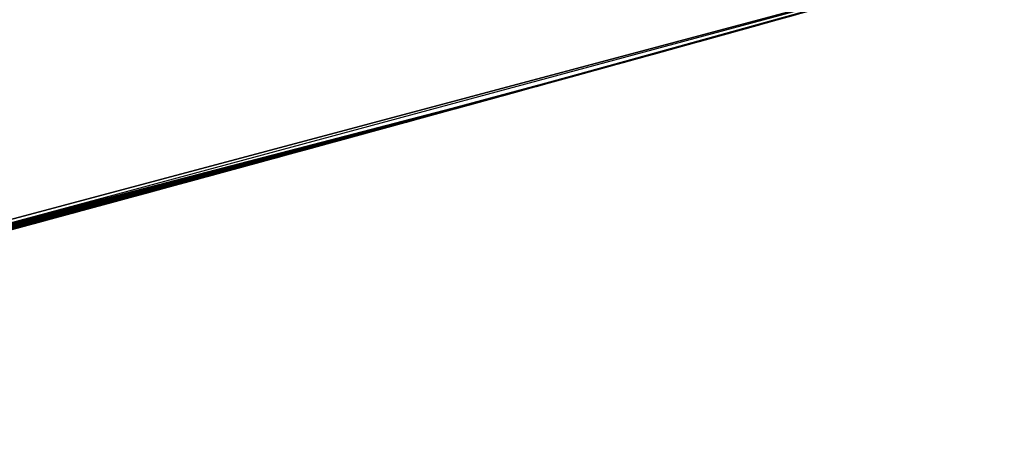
# Model space of a CAD drawing. Header units: millimetres. Extents: x -20 to 891, y -20 to 307.
# Tile 93 of 113: x 876.3553 to 876.5324, y 9.5339 to 9.6096. Entities that reach past the tile are written whole.
import ezdxf

# ---------------------------------------------------------------- set-up
doc = ezdxf.new("R2010")
doc.units = ezdxf.units.MM
doc.header["$LTSCALE"] = 41.718519
for name, color, linetype in [('78', 7, 'CONTINUOUS'), ('79', 7, 'CONTINUOUS'), ('81', 7, 'CONTINUOUS'), ('85', 7, 'CONTINUOUS'), ('86', 7, 'CONTINUOUS'), ('89', 7, 'CONTINUOUS'), ('90', 7, 'CONTINUOUS'), ('91', 7, 'CONTINUOUS'), ('92', 7, 'CONTINUOUS'), ('93', 7, 'CONTINUOUS'), ('94', 7, 'CONTINUOUS'), ('95', 7, 'CONTINUOUS')]:
    doc.layers.add(name, color=color, linetype=linetype)

msp = doc.modelspace()

# ---------------------------------------------------------------- linework, layer by layer
at = {"layer": '78', "linetype": 'Continuous'}
msp.add_3dface([(876.93836, 9.6348, 65), (870.06029, 48.75398, 65), (875.79389, 9.32672, 65), (876.93836, 9.6348, 65)], dxfattribs=at)
at = {"layer": '79', "linetype": 'Continuous'}
for points in [[(875.81034, 9.33063), (875.51395, 10.59641), (876.6042, 10.8919), (875.81034, 9.33063)], [(876.97091, 9.64464), (875.81034, 9.33063), (876.6042, 10.8919), (876.97091, 9.64464)]]:
    msp.add_3dface(points, dxfattribs=at)
at = {"layer": '81', "linetype": 'Continuous'}
for points in [[(875.81034, 9.33063), (876.97091, 9.64464), (875.94358, 9.3629, 5.46392), (875.81034, 9.33063)], [(875.94358, 9.3629, 5.46392), (876.97091, 9.64464), (876.07658, 9.39608, 5.59269), (875.94358, 9.3629, 5.46392)], [(876.07658, 9.39608, 5.59269), (876.97091, 9.64464), (876.18983, 9.42509, 5.7274), (876.07658, 9.39608, 5.59269)], [(876.18983, 9.42509, 5.7274), (876.97091, 9.64464), (876.28205, 9.44924, 5.864), (876.18983, 9.42509, 5.7274)], [(876.28205, 9.44924, 5.864), (876.97091, 9.64464), (876.32093, 9.45956, 5.93163), (876.28205, 9.44924, 5.864)], [(876.32093, 9.45956, 5.93163), (876.97091, 9.64464), (876.35812, 9.46951, 6.00238), (876.32093, 9.45956, 5.93163)], [(876.35812, 9.46951, 6.00238), (876.97091, 9.64464), (876.39318, 9.47897, 6.07547), (876.35812, 9.46951, 6.00238)], [(876.39318, 9.47897, 6.07547), (876.97091, 9.64464), (876.42556, 9.48776, 6.14987), (876.39318, 9.47897, 6.07547)], [(876.42556, 9.48776, 6.14987), (876.97091, 9.64464), (876.45472, 9.49572, 6.22385), (876.42556, 9.48776, 6.14987)], [(876.45472, 9.49572, 6.22385), (876.97091, 9.64464), (876.48296, 9.50349, 6.30446), (876.45472, 9.49572, 6.22385)], [(876.48296, 9.50349, 6.30446), (876.97091, 9.64464), (876.5096, 9.51085, 6.39014), (876.48296, 9.50349, 6.30446)], [(876.5096, 9.51085, 6.39014), (876.97091, 9.64464), (876.53238, 9.51717, 6.47496), (876.5096, 9.51085, 6.39014)], [(876.93836, 9.6348, 65), (875.79389, 9.32672, 65), (876.5912, 9.53364, 25.53717), (876.93836, 9.6348, 65)]]:
    msp.add_3dface(points, dxfattribs=at)
at = {"layer": '85', "linetype": 'Continuous'}
for points in [[(876.54371, 9.62417, 17.492), (876.46919, 9.60342, 17.68355), (876.38231, 9.57963, 17.2284), (876.54371, 9.62417, 17.492)], [(876.47261, 9.60437, 15.06069), (876.46913, 9.6034, 15.21583), (876.46316, 9.60176, 14.89964), (876.47261, 9.60437, 15.06069)], [(876.46919, 9.60342, 17.68355), (876.37638, 9.57802, 17.8808), (876.38231, 9.57963, 17.2284), (876.46919, 9.60342, 17.68355)], [(876.46913, 9.6034, 15.21583), (876.45449, 9.59936, 15.35424), (876.46316, 9.60176, 14.89964), (876.46913, 9.6034, 15.21583)], [(876.46316, 9.60176, 14.89964), (876.45449, 9.59936, 15.35424), (876.4413, 9.59574, 14.74434), (876.46316, 9.60176, 14.89964)], [(876.45449, 9.59936, 15.35424), (876.43057, 9.59279, 15.47707), (876.4413, 9.59574, 14.74434), (876.45449, 9.59936, 15.35424)], [(876.4413, 9.59574, 14.74434), (876.43057, 9.59279, 15.47707), (876.40764, 9.58652, 14.5971), (876.4413, 9.59574, 14.74434)], [(876.43057, 9.59279, 15.47707), (876.39731, 9.58371, 15.5912), (876.40764, 9.58652, 14.5971), (876.43057, 9.59279, 15.47707)], [(876.40764, 9.58652, 14.5971), (876.39731, 9.58371, 15.5912), (876.3633, 9.57448, 14.46076), (876.40764, 9.58652, 14.5971)], [(876.39731, 9.58371, 15.5912), (876.33991, 9.56817, 15.74157), (876.3633, 9.57448, 14.46076), (876.39731, 9.58371, 15.5912)], [(876.38231, 9.57963, 17.2284), (876.37638, 9.57802, 17.8808), (876.20126, 9.5314, 16.98472), (876.38231, 9.57963, 17.2284)], [(876.37638, 9.57802, 17.8808), (876.14203, 9.51602, 17.55239), (876.20126, 9.5314, 16.98472), (876.37638, 9.57802, 17.8808)], [(876.3633, 9.57448, 14.46076), (876.33991, 9.56817, 15.74157), (876.30954, 9.56002, 14.33532), (876.3633, 9.57448, 14.46076)]]:
    msp.add_3dface(points, dxfattribs=at)
at = {"layer": '86', "linetype": 'Continuous'}
for points in [[(876.49477, 9.61051, 22.58902), (876.48709, 9.60838, 24.32331), (876.48686, 9.60831, 22.58932), (876.49477, 9.61051, 22.58902)], [(876.48949, 9.60904, 24.32306), (876.48709, 9.60838, 24.32331), (876.49477, 9.61051, 22.58902), (876.48949, 9.60904, 24.32306)], [(876.49182, 9.60969, 24.32281), (876.48949, 9.60904, 24.32306), (876.49477, 9.61051, 22.58902), (876.49182, 9.60969, 24.32281)], [(876.48686, 9.60831, 22.58932), (876.47943, 9.60625, 24.32402), (876.47829, 9.60594, 22.58975), (876.48686, 9.60831, 22.58932)], [(876.4821, 9.60699, 24.3238), (876.47943, 9.60625, 24.32402), (876.48686, 9.60831, 22.58932), (876.4821, 9.60699, 24.3238)], [(876.48463, 9.60769, 24.32356), (876.4821, 9.60699, 24.3238), (876.48686, 9.60831, 22.58932), (876.48463, 9.60769, 24.32356)], [(876.48709, 9.60838, 24.32331), (876.48463, 9.60769, 24.32356), (876.48686, 9.60831, 22.58932), (876.48709, 9.60838, 24.32331)], [(876.47829, 9.60594, 22.58975), (876.4693, 9.60345, 24.32469), (876.469, 9.60337, 22.59031), (876.47829, 9.60594, 22.58975)], [(876.47164, 9.6041, 24.32457), (876.4693, 9.60345, 24.32469), (876.47829, 9.60594, 22.58975), (876.47164, 9.6041, 24.32457)], [(876.47407, 9.60477, 24.32442), (876.47164, 9.6041, 24.32457), (876.47829, 9.60594, 22.58975), (876.47407, 9.60477, 24.32442)], [(876.4767, 9.6055, 24.32423), (876.47407, 9.60477, 24.32442), (876.47829, 9.60594, 22.58975), (876.4767, 9.6055, 24.32423)], [(876.47943, 9.60625, 24.32402), (876.4767, 9.6055, 24.32423), (876.47829, 9.60594, 22.58975), (876.47943, 9.60625, 24.32402)], [(876.469, 9.60337, 22.59031), (876.46184, 9.60139, 24.325), (876.46092, 9.60114, 22.59086), (876.469, 9.60337, 22.59031)], [(876.4644, 9.6021, 24.32491), (876.46184, 9.60139, 24.325), (876.469, 9.60337, 22.59031), (876.4644, 9.6021, 24.32491)], [(876.4669, 9.60279, 24.32481), (876.4644, 9.6021, 24.32491), (876.469, 9.60337, 22.59031), (876.4669, 9.60279, 24.32481)], [(876.4693, 9.60345, 24.32469), (876.4669, 9.60279, 24.32481), (876.469, 9.60337, 22.59031), (876.4693, 9.60345, 24.32469)], [(876.46092, 9.60114, 22.59086), (876.45383, 9.59918, 24.3252), (876.4535, 9.59909, 22.59142), (876.46092, 9.60114, 22.59086)], [(876.45656, 9.59994, 24.32515), (876.45383, 9.59918, 24.3252), (876.46092, 9.60114, 22.59086), (876.45656, 9.59994, 24.32515)], [(876.45923, 9.60067, 24.32508), (876.45656, 9.59994, 24.32515), (876.46092, 9.60114, 22.59086), (876.45923, 9.60067, 24.32508)], [(876.46184, 9.60139, 24.325), (876.45923, 9.60067, 24.32508), (876.46092, 9.60114, 22.59086), (876.46184, 9.60139, 24.325)], [(876.4482, 9.59763, 24.32527), (876.4453, 9.59684, 24.32529), (876.4535, 9.59909, 22.59142), (876.4482, 9.59763, 24.32527)], [(876.4535, 9.59909, 22.59142), (876.4453, 9.59684, 24.32529), (876.44578, 9.59697, 22.59202), (876.4535, 9.59909, 22.59142)], [(876.45105, 9.59842, 24.32524), (876.4482, 9.59763, 24.32527), (876.4535, 9.59909, 22.59142), (876.45105, 9.59842, 24.32524)], [(876.45383, 9.59918, 24.3252), (876.45105, 9.59842, 24.32524), (876.4535, 9.59909, 22.59142), (876.45383, 9.59918, 24.3252)], [(876.4393, 9.59519, 24.32528), (876.43621, 9.59434, 24.32526), (876.44578, 9.59697, 22.59202), (876.4393, 9.59519, 24.32528)], [(876.44578, 9.59697, 22.59202), (876.43621, 9.59434, 24.32526), (876.43735, 9.59465, 22.59272), (876.44578, 9.59697, 22.59202)], [(876.44233, 9.59602, 24.32529), (876.4393, 9.59519, 24.32528), (876.44578, 9.59697, 22.59202), (876.44233, 9.59602, 24.32529)], [(876.4453, 9.59684, 24.32529), (876.44233, 9.59602, 24.32529), (876.44578, 9.59697, 22.59202), (876.4453, 9.59684, 24.32529)], [(876.43735, 9.59465, 22.59272), (876.42983, 9.59259, 24.32519), (876.42822, 9.59215, 22.5935), (876.43735, 9.59465, 22.59272)], [(876.43145, 9.59303, 24.32521), (876.42983, 9.59259, 24.32519), (876.43735, 9.59465, 22.59272), (876.43145, 9.59303, 24.32521)], [(876.43305, 9.59347, 24.32523), (876.43145, 9.59303, 24.32521), (876.43735, 9.59465, 22.59272), (876.43305, 9.59347, 24.32523)], [(876.43621, 9.59434, 24.32526), (876.43305, 9.59347, 24.32523), (876.43735, 9.59465, 22.59272), (876.43621, 9.59434, 24.32526)], [(876.42822, 9.59215, 22.5935), (876.41976, 9.58983, 24.325), (876.41831, 9.58944, 22.59437), (876.42822, 9.59215, 22.5935)], [(876.42148, 9.5903, 24.32504), (876.41976, 9.58983, 24.325), (876.42822, 9.59215, 22.5935), (876.42148, 9.5903, 24.32504)], [(876.42319, 9.59077, 24.32508), (876.42148, 9.5903, 24.32504), (876.42822, 9.59215, 22.5935), (876.42319, 9.59077, 24.32508)], [(876.42487, 9.59123, 24.32511), (876.42319, 9.59077, 24.32508), (876.42822, 9.59215, 22.5935), (876.42487, 9.59123, 24.32511)], [(876.42654, 9.59169, 24.32514), (876.42487, 9.59123, 24.32511), (876.42822, 9.59215, 22.5935), (876.42654, 9.59169, 24.32514)], [(876.4282, 9.59214, 24.32517), (876.42654, 9.59169, 24.32514), (876.42822, 9.59215, 22.5935), (876.4282, 9.59214, 24.32517)], [(876.42983, 9.59259, 24.32519), (876.4282, 9.59214, 24.32517), (876.42822, 9.59215, 22.5935), (876.42983, 9.59259, 24.32519)], [(876.41831, 9.58944, 22.59437), (876.409, 9.58689, 24.32471), (876.40755, 9.5865, 22.59535), (876.41831, 9.58944, 22.59437)], [(876.41084, 9.5874, 24.32477), (876.409, 9.58689, 24.32471), (876.41831, 9.58944, 22.59437), (876.41084, 9.5874, 24.32477)], [(876.41267, 9.5879, 24.32482), (876.41084, 9.5874, 24.32477), (876.41831, 9.58944, 22.59437), (876.41267, 9.5879, 24.32482)], [(876.41447, 9.58839, 24.32487), (876.41267, 9.5879, 24.32482), (876.41831, 9.58944, 22.59437), (876.41447, 9.58839, 24.32487)], [(876.41625, 9.58887, 24.32492), (876.41447, 9.58839, 24.32487), (876.41831, 9.58944, 22.59437), (876.41625, 9.58887, 24.32492)], [(876.41801, 9.58936, 24.32496), (876.41625, 9.58887, 24.32492), (876.41831, 9.58944, 22.59437), (876.41801, 9.58936, 24.32496)], [(876.41976, 9.58983, 24.325), (876.41801, 9.58936, 24.32496), (876.41831, 9.58944, 22.59437), (876.41976, 9.58983, 24.325)], [(876.40755, 9.5865, 22.59535), (876.39745, 9.58375, 24.32433), (876.39584, 9.58331, 22.59643), (876.40755, 9.5865, 22.59535)], [(876.39944, 9.58429, 24.3244), (876.39745, 9.58375, 24.32433), (876.40755, 9.5865, 22.59535), (876.39944, 9.58429, 24.3244)], [(876.4014, 9.58482, 24.32447), (876.39944, 9.58429, 24.3244), (876.40755, 9.5865, 22.59535), (876.4014, 9.58482, 24.32447)], [(876.40333, 9.58535, 24.32453), (876.4014, 9.58482, 24.32447), (876.40755, 9.5865, 22.59535), (876.40333, 9.58535, 24.32453)], [(876.40524, 9.58587, 24.3246), (876.40333, 9.58535, 24.32453), (876.40755, 9.5865, 22.59535), (876.40524, 9.58587, 24.3246)], [(876.40713, 9.58638, 24.32466), (876.40524, 9.58587, 24.3246), (876.40755, 9.5865, 22.59535), (876.40713, 9.58638, 24.32466)], [(876.409, 9.58689, 24.32471), (876.40713, 9.58638, 24.32466), (876.40755, 9.5865, 22.59535), (876.409, 9.58689, 24.32471)], [(876.39584, 9.58331, 22.59643), (876.38506, 9.58038, 24.32384), (876.38306, 9.57983, 22.59763), (876.39584, 9.58331, 22.59643)], [(876.38719, 9.58095, 24.32393), (876.38506, 9.58038, 24.32384), (876.39584, 9.58331, 22.59643), (876.38719, 9.58095, 24.32393)], [(876.38929, 9.58152, 24.32401), (876.38719, 9.58095, 24.32393), (876.39584, 9.58331, 22.59643), (876.38929, 9.58152, 24.32401)], [(876.39136, 9.58209, 24.3241), (876.38929, 9.58152, 24.32401), (876.39584, 9.58331, 22.59643), (876.39136, 9.58209, 24.3241)], [(876.39342, 9.58265, 24.32418), (876.39136, 9.58209, 24.3241), (876.39584, 9.58331, 22.59643), (876.39342, 9.58265, 24.32418)], [(876.39545, 9.5832, 24.32425), (876.39342, 9.58265, 24.32418), (876.39584, 9.58331, 22.59643), (876.39545, 9.5832, 24.32425)], [(876.39745, 9.58375, 24.32433), (876.39545, 9.5832, 24.32425), (876.39584, 9.58331, 22.59643), (876.39745, 9.58375, 24.32433)], [(876.38306, 9.57983, 22.59763), (876.36959, 9.57618, 24.32316), (876.36908, 9.57604, 22.59895), (876.38306, 9.57983, 22.59763)], [(876.37187, 9.5768, 24.32326), (876.36959, 9.57618, 24.32316), (876.38306, 9.57983, 22.59763), (876.37187, 9.5768, 24.32326)], [(876.37412, 9.57741, 24.32336), (876.37187, 9.5768, 24.32326), (876.38306, 9.57983, 22.59763), (876.37412, 9.57741, 24.32336)], [(876.37635, 9.57801, 24.32346), (876.37412, 9.57741, 24.32336), (876.38306, 9.57983, 22.59763), (876.37635, 9.57801, 24.32346)], [(876.37856, 9.57861, 24.32356), (876.37635, 9.57801, 24.32346), (876.38306, 9.57983, 22.59763), (876.37856, 9.57861, 24.32356)], [(876.38075, 9.57921, 24.32366), (876.37856, 9.57861, 24.32356), (876.38306, 9.57983, 22.59763), (876.38075, 9.57921, 24.32366)], [(876.38292, 9.57979, 24.32375), (876.38075, 9.57921, 24.32366), (876.38306, 9.57983, 22.59763), (876.38292, 9.57979, 24.32375)], [(876.38506, 9.58038, 24.32384), (876.38292, 9.57979, 24.32375), (876.38306, 9.57983, 22.59763), (876.38506, 9.58038, 24.32384)], [(876.36908, 9.57604, 22.59895), (876.35551, 9.57238, 24.32248), (876.35375, 9.5719, 22.6004), (876.36908, 9.57604, 22.59895)], [(876.35791, 9.57302, 24.3226), (876.35551, 9.57238, 24.32248), (876.36908, 9.57604, 22.59895), (876.35791, 9.57302, 24.3226)], [(876.36029, 9.57366, 24.32271), (876.35791, 9.57302, 24.3226), (876.36908, 9.57604, 22.59895), (876.36029, 9.57366, 24.32271)], [(876.36264, 9.5743, 24.32283), (876.36029, 9.57366, 24.32271), (876.36908, 9.57604, 22.59895), (876.36264, 9.5743, 24.32283)], [(876.36498, 9.57493, 24.32294), (876.36264, 9.5743, 24.32283), (876.36908, 9.57604, 22.59895), (876.36498, 9.57493, 24.32294)], [(876.3673, 9.57556, 24.32305), (876.36498, 9.57493, 24.32294), (876.36908, 9.57604, 22.59895), (876.3673, 9.57556, 24.32305)], [(876.36959, 9.57618, 24.32316), (876.3673, 9.57556, 24.32305), (876.36908, 9.57604, 22.59895), (876.36959, 9.57618, 24.32316)], [(876.35551, 9.57238, 24.32248), (876.35309, 9.57172, 24.32236), (876.35375, 9.5719, 22.6004), (876.35551, 9.57238, 24.32248)]]:
    msp.add_3dface(points, dxfattribs=at)
at = {"layer": '89', "linetype": 'Continuous'}
for points in [[(876.49689, 9.6111, 6.40656), (876.47743, 9.6057, 7.75806), (876.47167, 9.60411, 6.32294), (876.49689, 9.6111, 6.40656)], [(876.48647, 9.6082, 7.72469), (876.47743, 9.6057, 7.75806), (876.49689, 9.6111, 6.40656), (876.48647, 9.6082, 7.72469)], [(876.4964, 9.61096, 7.68634), (876.48647, 9.6082, 7.72469), (876.49689, 9.6111, 6.40656), (876.4964, 9.61096, 7.68634)], [(876.47743, 9.6057, 7.75806), (876.46903, 9.60338, 7.78791), (876.47167, 9.60411, 6.32294), (876.47743, 9.6057, 7.75806)], [(876.47167, 9.60411, 6.32294), (876.45104, 9.59842, 7.84822), (876.44306, 9.59622, 6.23958), (876.47167, 9.60411, 6.32294)], [(876.46024, 9.60095, 7.81792), (876.45104, 9.59842, 7.84822), (876.47167, 9.60411, 6.32294), (876.46024, 9.60095, 7.81792)], [(876.46903, 9.60338, 7.78791), (876.46024, 9.60095, 7.81792), (876.47167, 9.60411, 6.32294), (876.46903, 9.60338, 7.78791)], [(876.45104, 9.59842, 7.84822), (876.44285, 9.59616, 7.87423), (876.44306, 9.59622, 6.23958), (876.45104, 9.59842, 7.84822)], [(876.44306, 9.59622, 6.23958), (876.41572, 9.58873, 7.95488), (876.41316, 9.58803, 6.16201), (876.44306, 9.59622, 6.23958)], [(876.42194, 9.59043, 7.93707), (876.41572, 9.58873, 7.95488), (876.44306, 9.59622, 6.23958), (876.42194, 9.59043, 7.93707)], [(876.42838, 9.59219, 7.91821), (876.42194, 9.59043, 7.93707), (876.44306, 9.59622, 6.23958), (876.42838, 9.59219, 7.91821)], [(876.43533, 9.5941, 7.89737), (876.42838, 9.59219, 7.91821), (876.44306, 9.59622, 6.23958), (876.43533, 9.5941, 7.89737)], [(876.44285, 9.59616, 7.87423), (876.43533, 9.5941, 7.89737), (876.44306, 9.59622, 6.23958), (876.44285, 9.59616, 7.87423)], [(876.41316, 9.58803, 6.16201), (876.38141, 9.57938, 8.04662), (876.38002, 9.57901, 6.08484), (876.41316, 9.58803, 6.16201)], [(876.3865, 9.58077, 8.03395), (876.38141, 9.57938, 8.04662), (876.41316, 9.58803, 6.16201), (876.3865, 9.58077, 8.03395)], [(876.39171, 9.58218, 8.02035), (876.3865, 9.58077, 8.03395), (876.41316, 9.58803, 6.16201), (876.39171, 9.58218, 8.02035)], [(876.39721, 9.58368, 8.00564), (876.39171, 9.58218, 8.02035), (876.41316, 9.58803, 6.16201), (876.39721, 9.58368, 8.00564)], [(876.4031, 9.58528, 7.98975), (876.39721, 9.58368, 8.00564), (876.41316, 9.58803, 6.16201), (876.4031, 9.58528, 7.98975)], [(876.4093, 9.58698, 7.9728), (876.4031, 9.58528, 7.98975), (876.41316, 9.58803, 6.16201), (876.4093, 9.58698, 7.9728)], [(876.41572, 9.58873, 7.95488), (876.4093, 9.58698, 7.9728), (876.41316, 9.58803, 6.16201), (876.41572, 9.58873, 7.95488)], [(876.38002, 9.57901, 6.08484), (876.3459, 9.56978, 8.10402), (876.34477, 9.56948, 6.01034), (876.38002, 9.57901, 6.08484)], [(876.35315, 9.57174, 8.09648), (876.3459, 9.56978, 8.10402), (876.38002, 9.57901, 6.08484), (876.35315, 9.57174, 8.09648)], [(876.35972, 9.57351, 8.08826), (876.35315, 9.57174, 8.09648), (876.38002, 9.57901, 6.08484), (876.35972, 9.57351, 8.08826)], [(876.36567, 9.57512, 8.07923), (876.35972, 9.57351, 8.08826), (876.38002, 9.57901, 6.08484), (876.36567, 9.57512, 8.07923)], [(876.37116, 9.57661, 8.06929), (876.36567, 9.57512, 8.07923), (876.38002, 9.57901, 6.08484), (876.37116, 9.57661, 8.06929)], [(876.37635, 9.57801, 8.05842), (876.37116, 9.57661, 8.06929), (876.38002, 9.57901, 6.08484), (876.37635, 9.57801, 8.05842)], [(876.38141, 9.57938, 8.04662), (876.37635, 9.57801, 8.05842), (876.38002, 9.57901, 6.08484), (876.38141, 9.57938, 8.04662)]]:
    msp.add_3dface(points, dxfattribs=at)
at = {"layer": '90', "linetype": 'Continuous'}
for points in [[(876.48944, 9.60903, 8.62425), (876.4883, 9.60871, 8.69332), (876.48614, 9.60811, 8.60929), (876.48944, 9.60903, 8.62425)], [(876.48998, 9.60918, 8.66577), (876.4883, 9.60871, 8.69332), (876.48944, 9.60903, 8.62425), (876.48998, 9.60918, 8.66577)], [(876.49053, 9.60933, 8.64296), (876.48998, 9.60918, 8.66577), (876.48944, 9.60903, 8.62425), (876.49053, 9.60933, 8.64296)], [(876.48484, 9.60775, 8.72489), (876.47945, 9.60626, 8.75668), (876.48082, 9.60664, 8.59759), (876.48484, 9.60775, 8.72489)], [(876.48411, 9.60755, 8.9956), (876.48206, 9.60698, 9.07558), (876.48006, 9.60643, 8.97023), (876.48411, 9.60755, 8.9956)], [(876.48614, 9.60811, 8.60929), (876.48484, 9.60775, 8.72489), (876.48082, 9.60664, 8.59759), (876.48614, 9.60811, 8.60929)], [(876.48602, 9.60808, 9.06467), (876.48206, 9.60698, 9.07558), (876.48411, 9.60755, 8.9956), (876.48602, 9.60808, 9.06467)], [(876.48691, 9.60832, 9.01641), (876.48602, 9.60808, 9.06467), (876.48411, 9.60755, 8.9956), (876.48691, 9.60832, 9.01641)], [(876.4883, 9.60871, 8.69332), (876.48484, 9.60775, 8.72489), (876.48614, 9.60811, 8.60929), (876.4883, 9.60871, 8.69332)], [(876.48813, 9.60866, 9.05147), (876.48602, 9.60808, 9.06467), (876.48691, 9.60832, 9.01641), (876.48813, 9.60866, 9.05147)], [(876.48837, 9.60873, 9.03551), (876.48813, 9.60866, 9.05147), (876.48691, 9.60832, 9.01641), (876.48837, 9.60873, 9.03551)], [(876.47657, 9.60546, 9.0845), (876.46982, 9.6036, 9.09186), (876.47551, 9.60517, 8.941), (876.47657, 9.60546, 9.0845)], [(876.47945, 9.60626, 8.75668), (876.47325, 9.60454, 8.78483), (876.4736, 9.60464, 8.5883), (876.47945, 9.60626, 8.75668)], [(876.48082, 9.60664, 8.59759), (876.47945, 9.60626, 8.75668), (876.4736, 9.60464, 8.5883), (876.48082, 9.60664, 8.59759)], [(876.48006, 9.60643, 8.97023), (876.47657, 9.60546, 9.0845), (876.47551, 9.60517, 8.941), (876.48006, 9.60643, 8.97023)], [(876.48206, 9.60698, 9.07558), (876.47657, 9.60546, 9.0845), (876.48006, 9.60643, 8.97023), (876.48206, 9.60698, 9.07558)], [(876.46982, 9.6036, 9.09186), (876.46163, 9.60133, 9.09776), (876.46705, 9.60283, 8.8448), (876.46982, 9.6036, 9.09186)], [(876.4736, 9.60464, 8.5883), (876.46617, 9.60259, 8.82839), (876.46434, 9.60208, 8.58074), (876.4736, 9.60464, 8.5883)], [(876.46837, 9.6032, 8.80866), (876.46617, 9.60259, 8.82839), (876.4736, 9.60464, 8.5883), (876.46837, 9.6032, 8.80866)], [(876.46999, 9.60364, 8.87617), (876.46982, 9.6036, 9.09186), (876.46705, 9.60283, 8.8448), (876.46999, 9.60364, 8.87617)], [(876.47325, 9.60454, 8.78483), (876.46837, 9.6032, 8.80866), (876.4736, 9.60464, 8.5883), (876.47325, 9.60454, 8.78483)], [(876.47551, 9.60517, 8.941), (876.46982, 9.6036, 9.09186), (876.47173, 9.60412, 8.90847), (876.47551, 9.60517, 8.941)], [(876.47173, 9.60412, 8.90847), (876.46982, 9.6036, 9.09186), (876.46999, 9.60364, 8.87617), (876.47173, 9.60412, 8.90847)], [(876.46434, 9.60208, 8.58074), (876.46163, 9.60133, 9.09776), (876.45334, 9.59905, 8.57523), (876.46434, 9.60208, 8.58074)], [(876.46705, 9.60283, 8.8448), (876.46163, 9.60133, 9.09776), (876.46617, 9.60259, 8.82839), (876.46705, 9.60283, 8.8448)], [(876.46617, 9.60259, 8.82839), (876.46163, 9.60133, 9.09776), (876.46434, 9.60208, 8.58074), (876.46617, 9.60259, 8.82839)], [(876.46163, 9.60133, 9.09776), (876.45216, 9.59873, 9.10172), (876.45334, 9.59905, 8.57523), (876.46163, 9.60133, 9.09776)], [(876.45216, 9.59873, 9.10172), (876.44058, 9.59554, 9.10383), (876.44092, 9.59563, 8.57198), (876.45216, 9.59873, 9.10172)], [(876.45334, 9.59905, 8.57523), (876.45216, 9.59873, 9.10172), (876.44092, 9.59563, 8.57198), (876.45334, 9.59905, 8.57523)], [(876.44058, 9.59554, 9.10383), (876.42521, 9.59132, 9.104), (876.44092, 9.59563, 8.57198), (876.44058, 9.59554, 9.10383)], [(876.44092, 9.59563, 8.57198), (876.42521, 9.59132, 9.104), (876.42521, 9.59132, 8.5712), (876.44092, 9.59563, 8.57198)], [(876.42521, 9.59132, 9.104), (876.04943, 9.49236, 9.08688), (876.42521, 9.59132, 8.5712), (876.42521, 9.59132, 9.104)], [(876.42521, 9.59132, 8.5712), (876.04943, 9.49236, 9.08688), (876.04943, 9.49236, 8.58834), (876.42521, 9.59132, 8.5712)]]:
    msp.add_3dface(points, dxfattribs=at)
at = {"layer": '91', "linetype": 'Continuous'}
for points in [[(876.56461, 9.63004, 12.3008), (876.03278, 9.48816, 12.29009), (876.56461, 9.63004, 12.1712), (876.56461, 9.63004, 12.3008)], [(876.56461, 9.63004, 12.1712), (876.03278, 9.48816, 12.29009), (876.13318, 9.51374, 11.79353), (876.56461, 9.63004, 12.1712)], [(876.50167, 9.61243, 9.88739), (876.48733, 9.60844, 9.8962), (876.50044, 9.61208, 9.47934), (876.50167, 9.61243, 9.88739)], [(876.50044, 9.61208, 9.47934), (876.48733, 9.60844, 9.8962), (876.49054, 9.60933, 9.47633), (876.50044, 9.61208, 9.47934)], [(876.49054, 9.60933, 9.47633), (876.48733, 9.60844, 9.8962), (876.47938, 9.60624, 9.47414), (876.49054, 9.60933, 9.47633)], [(876.48733, 9.60844, 9.8962), (876.47132, 9.60401, 9.90343), (876.47938, 9.60624, 9.47414), (876.48733, 9.60844, 9.8962)], [(876.47938, 9.60624, 9.47414), (876.47132, 9.60401, 9.90343), (876.46709, 9.60284, 9.47272), (876.47938, 9.60624, 9.47414)], [(876.47132, 9.60401, 9.90343), (876.45528, 9.59958, 9.90834), (876.46709, 9.60284, 9.47272), (876.47132, 9.60401, 9.90343)], [(876.46709, 9.60284, 9.47272), (876.45528, 9.59958, 9.90834), (876.45278, 9.5989, 9.47174), (876.46709, 9.60284, 9.47272)], [(876.45278, 9.5989, 9.47174), (876.43972, 9.5953, 9.91061), (876.43612, 9.59432, 9.4711), (876.45278, 9.5989, 9.47174)], [(876.45528, 9.59958, 9.90834), (876.43972, 9.5953, 9.91061), (876.45278, 9.5989, 9.47174), (876.45528, 9.59958, 9.90834)], [(876.43972, 9.5953, 9.91061), (876.42521, 9.59132, 9.9104), (876.43612, 9.59432, 9.4711), (876.43972, 9.5953, 9.91061)], [(876.43612, 9.59432, 9.4711), (876.42521, 9.59132, 9.9104), (876.4182, 9.58941, 9.47068), (876.43612, 9.59432, 9.4711)], [(876.42521, 9.59132, 9.9104), (875.87687, 9.44953, 9.86675), (876.4182, 9.58941, 9.47068), (876.42521, 9.59132, 9.9104)], [(876.4182, 9.58941, 9.47068), (875.87687, 9.44953, 9.86675), (876.39883, 9.58412, 9.47043), (876.4182, 9.58941, 9.47068)], [(876.39883, 9.58412, 9.47043), (875.87687, 9.44953, 9.86675), (876.37595, 9.5779, 9.47045), (876.39883, 9.58412, 9.47043)], [(876.37595, 9.5779, 9.47045), (875.87687, 9.44953, 9.86675), (876.34983, 9.57084, 9.47089), (876.37595, 9.5779, 9.47045)]]:
    msp.add_3dface(points, dxfattribs=at)
at = {"layer": '92', "linetype": 'Continuous'}
for points in [[(876.49019, 9.60924, 12.72151), (876.48762, 9.60852, 12.78695), (876.48755, 9.6085, 12.7075), (876.49019, 9.60924, 12.72151)], [(876.4904, 9.60929, 12.76147), (876.48762, 9.60852, 12.78695), (876.49019, 9.60924, 12.72151), (876.4904, 9.60929, 12.76147)], [(876.4891, 9.60893, 13.12433), (876.48834, 9.60872, 13.16208), (876.48795, 9.60861, 13.113), (876.4891, 9.60893, 13.12433)], [(876.48935, 9.609, 13.15388), (876.48834, 9.60872, 13.16208), (876.4891, 9.60893, 13.12433), (876.48935, 9.609, 13.15388)], [(876.48972, 9.60911, 13.13489), (876.48935, 9.609, 13.15388), (876.4891, 9.60893, 13.12433), (876.48972, 9.60911, 13.13489)], [(876.48981, 9.60913, 13.14478), (876.48935, 9.609, 13.15388), (876.48972, 9.60911, 13.13489), (876.48981, 9.60913, 13.14478)], [(876.49128, 9.60954, 12.73917), (876.4904, 9.60929, 12.76147), (876.49019, 9.60924, 12.72151), (876.49128, 9.60954, 12.73917)], [(876.48315, 9.60728, 12.69554), (876.47738, 9.60569, 12.84626), (876.47724, 9.60565, 12.68627), (876.48315, 9.60728, 12.69554)], [(876.48298, 9.60724, 12.81676), (876.47738, 9.60569, 12.84626), (876.48315, 9.60728, 12.69554), (876.48298, 9.60724, 12.81676)], [(876.48445, 9.60764, 13.08745), (876.48237, 9.60707, 13.18084), (876.48223, 9.60703, 13.07317), (876.48445, 9.60764, 13.08745)], [(876.48479, 9.60774, 13.17549), (876.48237, 9.60707, 13.18084), (876.48445, 9.60764, 13.08745), (876.48479, 9.60774, 13.17549)], [(876.48762, 9.60852, 12.78695), (876.48298, 9.60724, 12.81676), (876.48755, 9.6085, 12.7075), (876.48762, 9.60852, 12.78695)], [(876.48755, 9.6085, 12.7075), (876.48298, 9.60724, 12.81676), (876.48315, 9.60728, 12.69554), (876.48755, 9.6085, 12.7075)], [(876.48638, 9.60818, 13.10069), (876.48479, 9.60774, 13.17549), (876.48445, 9.60764, 13.08745), (876.48638, 9.60818, 13.10069)], [(876.4868, 9.6083, 13.16928), (876.48479, 9.60774, 13.17549), (876.48638, 9.60818, 13.10069), (876.4868, 9.6083, 13.16928)], [(876.48795, 9.60861, 13.113), (876.4868, 9.6083, 13.16928), (876.48638, 9.60818, 13.10069), (876.48795, 9.60861, 13.113)], [(876.48834, 9.60872, 13.16208), (876.4868, 9.6083, 13.16928), (876.48795, 9.60861, 13.113), (876.48834, 9.60872, 13.16208)], [(876.47724, 9.60565, 12.68627), (876.47123, 9.60399, 12.87626), (876.46999, 9.60364, 12.67911), (876.47724, 9.60565, 12.68627)], [(876.47738, 9.60569, 12.84626), (876.47123, 9.60399, 12.87626), (876.47724, 9.60565, 12.68627), (876.47738, 9.60569, 12.84626)], [(876.47621, 9.60536, 13.18997), (876.4725, 9.60434, 13.19392), (876.47466, 9.60493, 13.02141), (876.47621, 9.60536, 13.18997)], [(876.47717, 9.60563, 13.04038), (876.47621, 9.60536, 13.18997), (876.47466, 9.60493, 13.02141), (876.47717, 9.60563, 13.04038)], [(876.47951, 9.60628, 13.18562), (876.47621, 9.60536, 13.18997), (876.47717, 9.60563, 13.04038), (876.47951, 9.60628, 13.18562)], [(876.47978, 9.60635, 13.05763), (876.47951, 9.60628, 13.18562), (876.47717, 9.60563, 13.04038), (876.47978, 9.60635, 13.05763)], [(876.48237, 9.60707, 13.18084), (876.47951, 9.60628, 13.18562), (876.48223, 9.60703, 13.07317), (876.48237, 9.60707, 13.18084)], [(876.48223, 9.60703, 13.07317), (876.47951, 9.60628, 13.18562), (876.47978, 9.60635, 13.05763), (876.48223, 9.60703, 13.07317)], [(876.46999, 9.60364, 12.67911), (876.46561, 9.60243, 12.92591), (876.46151, 9.6013, 12.67373), (876.46999, 9.60364, 12.67911)], [(876.46682, 9.60277, 12.90341), (876.46561, 9.60243, 12.92591), (876.46999, 9.60364, 12.67911), (876.46682, 9.60277, 12.90341)], [(876.47123, 9.60399, 12.87626), (876.46682, 9.60277, 12.90341), (876.46999, 9.60364, 12.67911), (876.47123, 9.60399, 12.87626)], [(876.4725, 9.60434, 13.19392), (876.46841, 9.60321, 13.19746), (876.47109, 9.60395, 12.98096), (876.4725, 9.60434, 13.19392)], [(876.47109, 9.60395, 12.98096), (876.46841, 9.60321, 13.19746), (876.46948, 9.6035, 12.96078), (876.47109, 9.60395, 12.98096)], [(876.47262, 9.60437, 13.00132), (876.4725, 9.60434, 13.19392), (876.47109, 9.60395, 12.98096), (876.47262, 9.60437, 13.00132)], [(876.47466, 9.60493, 13.02141), (876.4725, 9.60434, 13.19392), (876.47262, 9.60437, 13.00132), (876.47466, 9.60493, 13.02141)], [(876.46385, 9.60195, 13.20063), (876.45881, 9.60056, 13.20332), (876.46151, 9.6013, 12.67373), (876.46385, 9.60195, 13.20063)], [(876.46561, 9.60243, 12.92591), (876.46385, 9.60195, 13.20063), (876.46151, 9.6013, 12.67373), (876.46561, 9.60243, 12.92591)], [(876.46841, 9.60321, 13.19746), (876.46385, 9.60195, 13.20063), (876.46705, 9.60283, 12.9416), (876.46841, 9.60321, 13.19746)], [(876.46705, 9.60283, 12.9416), (876.46385, 9.60195, 13.20063), (876.46561, 9.60243, 12.92591), (876.46705, 9.60283, 12.9416)], [(876.46948, 9.6035, 12.96078), (876.46841, 9.60321, 13.19746), (876.46705, 9.60283, 12.9416), (876.46948, 9.6035, 12.96078)], [(876.46151, 9.6013, 12.67373), (876.45324, 9.59902, 13.20545), (876.45157, 9.59856, 12.67003), (876.46151, 9.6013, 12.67373)], [(876.45881, 9.60056, 13.20332), (876.45324, 9.59902, 13.20545), (876.46151, 9.6013, 12.67373), (876.45881, 9.60056, 13.20332)], [(876.45157, 9.59856, 12.67003), (876.44078, 9.5956, 13.20785), (876.44014, 9.59542, 12.66814), (876.45157, 9.59856, 12.67003)], [(876.4472, 9.59736, 13.20697), (876.44078, 9.5956, 13.20785), (876.45157, 9.59856, 12.67003), (876.4472, 9.59736, 13.20697)], [(876.45324, 9.59902, 13.20545), (876.4472, 9.59736, 13.20697), (876.45157, 9.59856, 12.67003), (876.45324, 9.59902, 13.20545)], [(876.43357, 9.59362, 13.20819), (876.42521, 9.59132, 13.208), (876.44014, 9.59542, 12.66814), (876.43357, 9.59362, 13.20819)], [(876.44014, 9.59542, 12.66814), (876.42521, 9.59132, 13.208), (876.42521, 9.59132, 12.668), (876.44014, 9.59542, 12.66814)], [(876.44078, 9.5956, 13.20785), (876.43357, 9.59362, 13.20819), (876.44014, 9.59542, 12.66814), (876.44078, 9.5956, 13.20785)], [(876.42521, 9.59132, 12.668), (876.04151, 9.49036, 13.19072), (876.04149, 9.49035, 12.6853), (876.42521, 9.59132, 12.668)], [(876.42521, 9.59132, 13.208), (876.04151, 9.49036, 13.19072), (876.42521, 9.59132, 12.668), (876.42521, 9.59132, 13.208)]]:
    msp.add_3dface(points, dxfattribs=at)
at = {"layer": '93', "linetype": 'Continuous'}
for points in [[(876.56461, 9.63004, 21.164), (876.41412, 9.58829, 21.31032), (876.4026, 9.58515, 21.02569), (876.56461, 9.63004, 21.164)], [(876.43808, 9.59485, 21.30987), (876.41412, 9.58829, 21.31032), (876.56461, 9.63004, 21.164), (876.43808, 9.59485, 21.30987)], [(876.45906, 9.60062, 21.30925), (876.43808, 9.59485, 21.30987), (876.56461, 9.63004, 21.164), (876.45906, 9.60062, 21.30925)], [(876.47751, 9.60572, 21.30851), (876.45906, 9.60062, 21.30925), (876.56461, 9.63004, 21.164), (876.47751, 9.60572, 21.30851)], [(876.49382, 9.61024, 21.30769), (876.47751, 9.60572, 21.30851), (876.56461, 9.63004, 21.164), (876.49382, 9.61024, 21.30769)], [(876.49837, 9.61151, 18.60525), (876.4893, 9.60899, 18.60713), (876.49517, 9.61062, 18.15942), (876.49837, 9.61151, 18.60525)], [(876.4893, 9.60899, 18.60713), (876.47936, 9.60624, 18.60804), (876.4871, 9.60838, 18.15952), (876.4893, 9.60899, 18.60713)], [(876.49517, 9.61062, 18.15942), (876.4893, 9.60899, 18.60713), (876.4871, 9.60838, 18.15952), (876.49517, 9.61062, 18.15942)], [(876.4871, 9.60838, 18.15952), (876.47936, 9.60624, 18.60804), (876.47784, 9.60581, 18.16021), (876.4871, 9.60838, 18.15952)], [(876.47936, 9.60624, 18.60804), (876.46705, 9.60283, 18.608), (876.47784, 9.60581, 18.16021), (876.47936, 9.60624, 18.60804)], [(876.47784, 9.60581, 18.16021), (876.46705, 9.60283, 18.608), (876.46705, 9.60283, 18.1616), (876.47784, 9.60581, 18.16021)], [(876.46705, 9.60283, 18.608), (876.21142, 9.53406, 18.58787), (876.46705, 9.60283, 18.1616), (876.46705, 9.60283, 18.608)], [(876.46705, 9.60283, 18.1616), (876.21142, 9.53406, 18.58787), (876.33413, 9.56662, 18.17466), (876.46705, 9.60283, 18.1616)], [(876.41412, 9.58829, 21.31032), (876.3868, 9.58085, 21.31054), (876.4026, 9.58515, 21.02569), (876.41412, 9.58829, 21.31032)], [(876.4026, 9.58515, 21.02569), (876.19613, 9.53006, 21.30662), (876.19482, 9.52972, 20.84581), (876.4026, 9.58515, 21.02569)], [(876.2405, 9.5417, 21.30813), (876.19613, 9.53006, 21.30662), (876.4026, 9.58515, 21.02569), (876.2405, 9.5417, 21.30813)], [(876.27878, 9.55183, 21.30921), (876.2405, 9.5417, 21.30813), (876.4026, 9.58515, 21.02569), (876.27878, 9.55183, 21.30921)], [(876.31173, 9.56061, 21.30992), (876.27878, 9.55183, 21.30921), (876.4026, 9.58515, 21.02569), (876.31173, 9.56061, 21.30992)], [(876.34023, 9.56826, 21.31034), (876.31173, 9.56061, 21.30992), (876.4026, 9.58515, 21.02569), (876.34023, 9.56826, 21.31034)], [(876.36506, 9.57495, 21.31053), (876.34023, 9.56826, 21.31034), (876.4026, 9.58515, 21.02569), (876.36506, 9.57495, 21.31053)], [(876.3868, 9.58085, 21.31054), (876.36506, 9.57495, 21.31053), (876.4026, 9.58515, 21.02569), (876.3868, 9.58085, 21.31054)]]:
    msp.add_3dface(points, dxfattribs=at)
at = {"layer": '94', "linetype": 'Continuous'}
for points in [[(876.49951, 9.61182, 22.05779), (876.4935, 9.61015, 22.18985), (876.49102, 9.60947, 22.03735), (876.49951, 9.61182, 22.05779)], [(876.49102, 9.60947, 22.03735), (876.48133, 9.60678, 22.20556), (876.48054, 9.60656, 22.01467), (876.49102, 9.60947, 22.03735)], [(876.48729, 9.60843, 22.19861), (876.48133, 9.60678, 22.20556), (876.49102, 9.60947, 22.03735), (876.48729, 9.60843, 22.19861)], [(876.4935, 9.61015, 22.18985), (876.48729, 9.60843, 22.19861), (876.49102, 9.60947, 22.03735), (876.4935, 9.61015, 22.18985)], [(876.48054, 9.60656, 22.01467), (876.46957, 9.60353, 22.21572), (876.46935, 9.60347, 21.9905), (876.48054, 9.60656, 22.01467)], [(876.47522, 9.60509, 22.21144), (876.46957, 9.60353, 22.21572), (876.48054, 9.60656, 22.01467), (876.47522, 9.60509, 22.21144)], [(876.48133, 9.60678, 22.20556), (876.47522, 9.60509, 22.21144), (876.48054, 9.60656, 22.01467), (876.48133, 9.60678, 22.20556)], [(876.46386, 9.60195, 22.21894), (876.45828, 9.60041, 22.22103), (876.45911, 9.60064, 21.96543), (876.46386, 9.60195, 22.21894)], [(876.46935, 9.60347, 21.9905), (876.46386, 9.60195, 22.21894), (876.45911, 9.60064, 21.96543), (876.46935, 9.60347, 21.9905)], [(876.46957, 9.60353, 22.21572), (876.46386, 9.60195, 22.21894), (876.46935, 9.60347, 21.9905), (876.46957, 9.60353, 22.21572)], [(876.45911, 9.60064, 21.96543), (876.45243, 9.5988, 22.22218), (876.45086, 9.59837, 21.93928), (876.45911, 9.60064, 21.96543)], [(876.45828, 9.60041, 22.22103), (876.45243, 9.5988, 22.22218), (876.45911, 9.60064, 21.96543), (876.45828, 9.60041, 22.22103)], [(876.45086, 9.59837, 21.93928), (876.44613, 9.59707, 22.2224), (876.44506, 9.59677, 21.91107), (876.45086, 9.59837, 21.93928)], [(876.45243, 9.5988, 22.22218), (876.44613, 9.59707, 22.2224), (876.45086, 9.59837, 21.93928), (876.45243, 9.5988, 22.22218)], [(876.45066, 9.59831, 21.73852), (876.44898, 9.59785, 21.74621), (876.44978, 9.59807, 21.71558), (876.45066, 9.59831, 21.73852)], [(876.45107, 9.59842, 21.72297), (876.45066, 9.59831, 21.73852), (876.44978, 9.59807, 21.71558), (876.45107, 9.59842, 21.72297)], [(876.45138, 9.59851, 21.73056), (876.45066, 9.59831, 21.73852), (876.45107, 9.59842, 21.72297), (876.45138, 9.59851, 21.73056)], [(876.44613, 9.59707, 22.2224), (875.90557, 9.45654, 22.20465), (876.44506, 9.59677, 21.91107), (876.44613, 9.59707, 22.2224)], [(876.44506, 9.59677, 21.91107), (875.90557, 9.45654, 22.20465), (876.44165, 9.59583, 21.87919), (876.44506, 9.59677, 21.91107)], [(876.44471, 9.59668, 21.70217), (876.44246, 9.59605, 21.8009), (876.44111, 9.59569, 21.69633), (876.44471, 9.59668, 21.70217)], [(876.44613, 9.59707, 21.7544), (876.44246, 9.59605, 21.8009), (876.44471, 9.59668, 21.70217), (876.44613, 9.59707, 21.7544)], [(876.44766, 9.59749, 21.70867), (876.44613, 9.59707, 21.7544), (876.44471, 9.59668, 21.70217), (876.44766, 9.59749, 21.70867)], [(876.44898, 9.59785, 21.74621), (876.44613, 9.59707, 21.7544), (876.44766, 9.59749, 21.70867), (876.44898, 9.59785, 21.74621)], [(876.44978, 9.59807, 21.71558), (876.44898, 9.59785, 21.74621), (876.44766, 9.59749, 21.70867), (876.44978, 9.59807, 21.71558)], [(876.44165, 9.59583, 21.87919), (875.90557, 9.45654, 22.20465), (876.44076, 9.59559, 21.84251), (876.44165, 9.59583, 21.87919)], [(876.44076, 9.59559, 21.84251), (875.90557, 9.45654, 22.20465), (876.43706, 9.59457, 21.69134), (876.44076, 9.59559, 21.84251)], [(876.44111, 9.59569, 21.69633), (876.44076, 9.59559, 21.84251), (876.43706, 9.59457, 21.69134), (876.44111, 9.59569, 21.69633)], [(876.44246, 9.59605, 21.8009), (876.44076, 9.59559, 21.84251), (876.44111, 9.59569, 21.69633), (876.44246, 9.59605, 21.8009)], [(876.43706, 9.59457, 21.69134), (875.90557, 9.45654, 22.20465), (876.43252, 9.59333, 21.68703), (876.43706, 9.59457, 21.69134)], [(876.43252, 9.59333, 21.68703), (875.90557, 9.45654, 22.20465), (876.42741, 9.59193, 21.68336), (876.43252, 9.59333, 21.68703)], [(876.42741, 9.59193, 21.68336), (875.90557, 9.45654, 22.20465), (876.42152, 9.59032, 21.68027), (876.42741, 9.59193, 21.68336)], [(876.42152, 9.59032, 21.68027), (875.90557, 9.45654, 22.20465), (876.41472, 9.58845, 21.67781), (876.42152, 9.59032, 21.68027)], [(876.41472, 9.58845, 21.67781), (875.90557, 9.45654, 22.20465), (876.40707, 9.58637, 21.67609), (876.41472, 9.58845, 21.67781)], [(876.40707, 9.58637, 21.67609), (875.90557, 9.45654, 22.20465), (876.39859, 9.58406, 21.67514), (876.40707, 9.58637, 21.67609)], [(876.39859, 9.58406, 21.67514), (875.90557, 9.45654, 22.20465), (876.3889, 9.58142, 21.67498), (876.39859, 9.58406, 21.67514)], [(876.3889, 9.58142, 21.67498), (875.90557, 9.45654, 22.20465), (876.37783, 9.57841, 21.67569), (876.3889, 9.58142, 21.67498)], [(876.37783, 9.57841, 21.67569), (875.90557, 9.45654, 22.20465), (876.36567, 9.57512, 21.67723), (876.37783, 9.57841, 21.67569)], [(876.36567, 9.57512, 21.67723), (875.90557, 9.45654, 22.20465), (876.35268, 9.57161, 21.67934), (876.36567, 9.57512, 21.67723)]]:
    msp.add_3dface(points, dxfattribs=at)
at = {"layer": '95', "linetype": 'Continuous'}
for points in [[(876.49791, 9.61138, 26.10172), (876.45745, 9.60018, 26.21288), (876.49193, 9.60972, 24.82926), (876.49791, 9.61138, 26.10172)], [(876.49193, 9.60972, 24.82926), (876.45745, 9.60018, 26.21288), (876.48037, 9.60651, 24.80996), (876.49193, 9.60972, 24.82926)], [(876.48037, 9.60651, 24.80996), (876.45745, 9.60018, 26.21288), (876.46808, 9.60312, 24.79194), (876.48037, 9.60651, 24.80996)], [(876.46808, 9.60312, 24.79194), (876.45745, 9.60018, 26.21288), (876.45544, 9.59963, 24.77549), (876.46808, 9.60312, 24.79194)], [(876.45745, 9.60018, 26.21288), (876.41211, 9.58774, 26.31063), (876.45544, 9.59963, 24.77549), (876.45745, 9.60018, 26.21288)], [(876.45544, 9.59963, 24.77549), (876.41211, 9.58774, 26.31063), (876.44291, 9.59618, 24.76089), (876.45544, 9.59963, 24.77549)], [(876.44291, 9.59618, 24.76089), (876.41211, 9.58774, 26.31063), (876.4307, 9.59283, 24.7481), (876.44291, 9.59618, 24.76089)], [(876.4307, 9.59283, 24.7481), (876.41211, 9.58774, 26.31063), (876.41888, 9.58959, 24.73695), (876.4307, 9.59283, 24.7481)], [(876.41888, 9.58959, 24.73695), (876.41211, 9.58774, 26.31063), (876.40673, 9.58627, 24.72668), (876.41888, 9.58959, 24.73695)], [(876.41211, 9.58774, 26.31063), (876.36355, 9.57455, 26.39426), (876.40673, 9.58627, 24.72668), (876.41211, 9.58774, 26.31063)], [(876.40673, 9.58627, 24.72668), (876.36355, 9.57455, 26.39426), (876.39523, 9.58314, 24.71809), (876.40673, 9.58627, 24.72668)], [(876.39523, 9.58314, 24.71809), (876.36355, 9.57455, 26.39426), (876.38415, 9.58013, 24.71099), (876.39523, 9.58314, 24.71809)], [(876.38415, 9.58013, 24.71099), (876.36355, 9.57455, 26.39426), (876.37322, 9.57716, 24.70511), (876.38415, 9.58013, 24.71099)], [(876.37322, 9.57716, 24.70511), (876.36355, 9.57455, 26.39426), (876.36277, 9.57434, 24.70058), (876.37322, 9.57716, 24.70511)], [(876.36355, 9.57455, 26.39426), (876.31356, 9.5611, 26.4632), (876.36277, 9.57434, 24.70058), (876.36355, 9.57455, 26.39426)], [(876.36277, 9.57434, 24.70058), (876.31356, 9.5611, 26.4632), (876.35269, 9.57161, 24.69723), (876.36277, 9.57434, 24.70058)]]:
    msp.add_3dface(points, dxfattribs=at)

doc.saveas('drawing.dxf')
